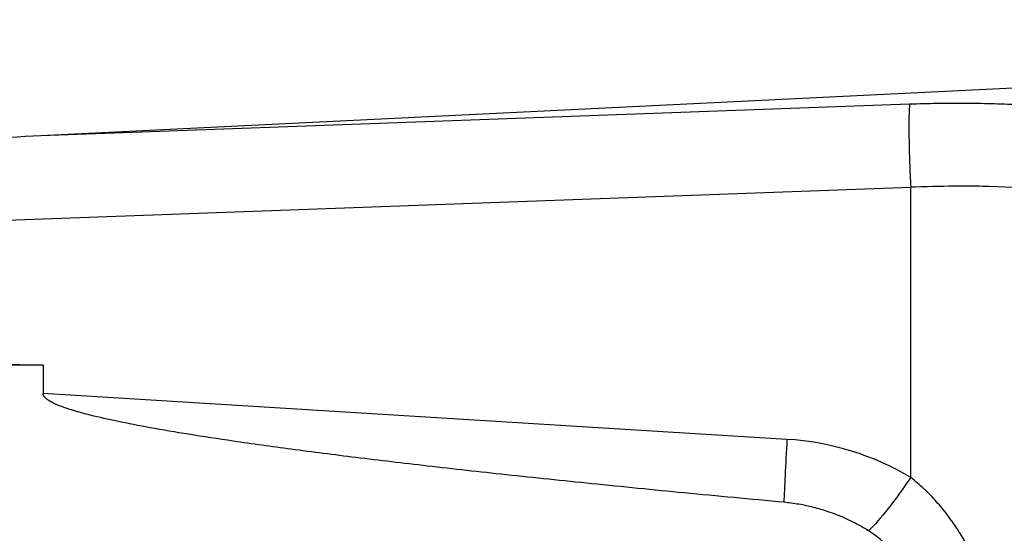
# Model space of a CAD drawing. Header units: inches. Extents: x 0.6 to 16.3, y 0.2 to 11.5.
# Tile 21 of 35: x 5.008 to 5.617, y 7.524 to 7.842. Entities that reach past the tile are written whole.
import ezdxf

# ---------------------------------------------------------------- set-up
doc = ezdxf.new("R2010")
doc.units = ezdxf.units.IN
doc.header["$MEASUREMENT"] = 0

msp = doc.modelspace()

# ---------------------------------------------------------------- linework, layer by layer
at = {"color": 7, "linetype": 'Continuous', "lineweight": 25}
for p, q in [((5.02114, 7.77066), (6.48731, 7.84239)), ((5.02114, 7.77066), (5.55886, 7.79024)), ((4.64071, 7.70516), (5.55956, 7.73862)), ((5.55956, 7.55901), (5.55956, 7.73862)), ((5.02253, 7.62857), (4.66058, 7.6331)), ((5.02253, 7.62857), (4.2589, 7.62857)), ((5.02253, 7.62857), (5.02253, 7.61086)), ((5.48296, 7.58257), (5.02253, 7.61086))]:
    msp.add_line(p, q, dxfattribs=at)
for points, knots in [([(5.55886, 7.79024), (5.55868, 7.78835), (5.55855, 7.7855), (5.55842, 7.7783), (5.55842, 7.77395), (5.55855, 7.76439), (5.55868, 7.7592), (5.55905, 7.74875), (5.55928, 7.7435), (5.55956, 7.73862)], [0, 0, 0, 0, 0.25, 0.25, 0.5, 0.5, 0.75, 0.75, 1, 1, 1, 1]), ([(5.55886, 7.79024), (5.56169, 7.79033), (5.56736, 7.79052), (5.57583, 7.79069), (5.58427, 7.79078), (5.59267, 7.79078), (5.60104, 7.79069), (5.60937, 7.79051), (5.61974, 7.79017), (5.63205, 7.78959), (5.64618, 7.78863), (5.66008, 7.78743), (5.66911, 7.78641), (5.67363, 7.78589)], [0, 0, 0, 0, 0.071602, 0.143049, 0.2144, 0.285716, 0.357056, 0.42848, 0.500049, 0.625138, 0.749946, 0.874793, 1, 1, 1, 1]), ([(4.64045, 7.74991), (4.66523, 7.75139), (4.71508, 7.75436), (4.79032, 7.75863), (4.86646, 7.76278), (4.94349, 7.76681), (4.99516, 7.76937), (5.02114, 7.77066)], [0, 0, 0, 0, 0.19533, 0.392994, 0.592993, 0.795328, 1, 1, 1, 1]), ([(5.65868, 7.73563), (5.65311, 7.73626), (5.64745, 7.7368), (5.63252, 7.73802), (5.62313, 7.73856), (5.59833, 7.73943), (5.5827, 7.73944), (5.56141, 7.73872), (5.56049, 7.73869), (5.55956, 7.73865)], [1.1983158, 1.1983158, 1.1983158, 1.1983158, 1.4052593, 1.4052593, 1.5918, 1.5918, 1.708388, 1.708388, 1.7134738, 1.7134738, 1.7134738, 1.7134738]), ([(5.48101, 7.54358), (5.46047, 7.5455), (5.42082, 7.54921), (5.36351, 7.5549), (5.3105, 7.56043), (5.26181, 7.56583), (5.21742, 7.57108), (5.17734, 7.5762), (5.14286, 7.58099), (5.11377, 7.58544), (5.08983, 7.5895), (5.06953, 7.5934), (5.05539, 7.59656), (5.04638, 7.59891), (5.04142, 7.60033), (5.03704, 7.60172), (5.03324, 7.60308), (5.03001, 7.60442), (5.02736, 7.60573), (5.02527, 7.60701), (5.02377, 7.60827), (5.02275, 7.60953), (5.0226, 7.61044), (5.02253, 7.61086)], [0, 0, 0, 0, 0.132628, 0.256047, 0.37026, 0.475271, 0.571087, 0.657715, 0.735165, 0.795018, 0.847115, 0.891481, 0.92815, 0.940474, 0.951585, 0.961491, 0.970206, 0.977748, 0.984144, 0.98944, 0.99372, 0.99714, 1, 1, 1, 1]), ([(5.48296, 7.58257), (5.48251, 7.57458), (5.48211, 7.56708), (5.48145, 7.55386), (5.48119, 7.54813), (5.48101, 7.54358)], [0, 0, 0, 0, 0.5, 0.5, 1, 1, 1, 1]), ([(5.55956, 7.55901), (5.55955, 7.55901), (5.55955, 7.55901), (5.55955, 7.55901), (5.54993, 7.54478), (5.54056, 7.53291), (5.53347, 7.52591)], [0.5616281, 0.5616281, 0.5616281, 0.5616281, 0.5616483, 0.5616483, 0.5616483, 1.0000202, 1.0000202, 1.0000202, 1.0000202]), ([(5.6166, 7.4294), (5.6166, 7.43002), (5.61659, 7.43143), (5.61654, 7.43382), (5.61644, 7.43675), (5.61627, 7.44021), (5.616, 7.44421), (5.61558, 7.44874), (5.61499, 7.4538), (5.61418, 7.45937), (5.6131, 7.46544), (5.6117, 7.47199), (5.60992, 7.47899), (5.60771, 7.4864), (5.60502, 7.49417), (5.6018, 7.50223), (5.59797, 7.51052), (5.5935, 7.51896), (5.58831, 7.52745), (5.58236, 7.53588), (5.5756, 7.54408), (5.56806, 7.55196), (5.5624, 7.55665), (5.55956, 7.55901)], [0, 0, 0, 0, 0.013037, 0.029843, 0.050412, 0.074738, 0.102806, 0.134599, 0.170088, 0.209235, 0.251988, 0.298284, 0.348041, 0.401141, 0.457381, 0.516617, 0.578699, 0.643467, 0.71075, 0.780377, 0.852078, 0.925436, 1, 1, 1, 1]), ([(5.53347, 7.5259), (5.53189, 7.52686), (5.52875, 7.52879), (5.52385, 7.53139), (5.51884, 7.53378), (5.5137, 7.53592), (5.50728, 7.53826), (5.49951, 7.54053), (5.49034, 7.54251), (5.48413, 7.54322), (5.48101, 7.54358)], [0, 0, 0, 0, 0.100242, 0.2001194, 0.2998794, 0.3997705, 0.5000398, 0.6666611, 0.8329336, 1, 1, 1, 1]), ([(5.57488, 7.43916), (5.57486, 7.4409), (5.57482, 7.44437), (5.57448, 7.44956), (5.57393, 7.45471), (5.57317, 7.45983), (5.57173, 7.46728), (5.56915, 7.47688), (5.56466, 7.48845), (5.55898, 7.49935), (5.55305, 7.50788), (5.54765, 7.51416), (5.54318, 7.51857), (5.5385, 7.52253), (5.53513, 7.52478), (5.53347, 7.5259)], [0, 0, 0, 0, 0.052951, 0.105651, 0.158181, 0.210625, 0.263066, 0.388622, 0.511821, 0.637134, 0.757024, 0.820764, 0.882231, 0.941828, 1, 1, 1, 1])]:
    msp.add_open_spline(points, degree=3, knots=knots, dxfattribs=at)
msp.add_open_spline([(5.55956, 7.55901), (5.53663, 7.57272), (5.50999, 7.58089), (5.48296, 7.58257)], degree=3, dxfattribs=at)

doc.saveas('drawing.dxf')
